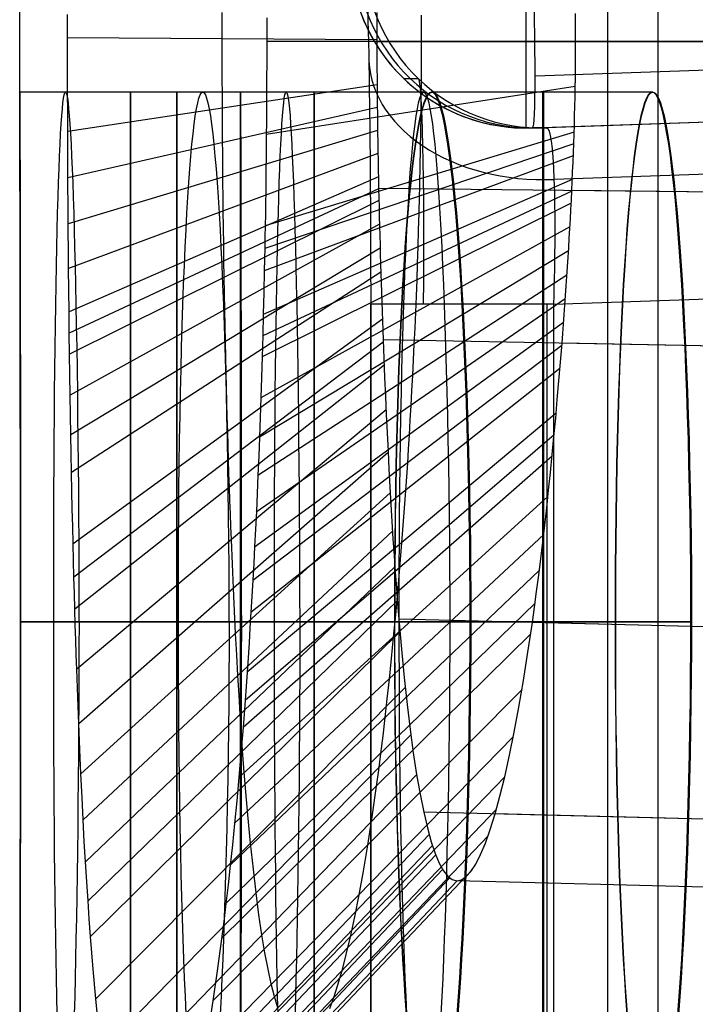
# Model space of a CAD drawing. Extents: x -64 to 57, y 4 to 161.
# Tile 151 of 256: x -64.436 to -63.671, y 142.337 to 143.452. Entities that reach past the tile are written whole.
import ezdxf

# ---------------------------------------------------------------- set-up
doc = ezdxf.new("R2010")
doc.units = 0
doc.layers.add('DEFAULT', color=7, linetype='CONTINUOUS')

msp = doc.modelspace()

# ---------------------------------------------------------------- linework, layer by layer
at = {"layer": 'DEFAULT', "color": 254}
for p, q in [((-63.7701, 132.4388, 38.1095), (-63.7701, 147.24, 38.1095)), ((-63.7135, 147.24, 38.2609), (-63.7135, 132.4388, 38.2608)), ((-62.0634, 143.4503, 50.6052), (-63.8527, 143.3878, 50.5427)), ((-63.8556, 143.3292, 50.6839), (-62.0618, 143.3918, 50.7465)), ((-62.0449, 143.3918, 51.8834), (-63.8393, 143.3292, 51.8207)), ((-64.0015, 143.3852, 50.6855), (-63.9852, 143.3852, 51.8232)), ((-62.0423, 143.3333, 52.0247), (-63.8312, 143.2709, 51.9622)), ((-63.8393, 143.3292, 51.8207), (-63.8556, 143.3292, 50.6839)), ((-63.8319, 143.1296, 52.0207), (-62.0412, 143.192, 52.0832)), ((-64.0388, 136.5493, 52.2206), (-64.0388, 143.1296, 52.2206)), ((-64.0388, 143.1296, 52.2245), (-64.0388, 136.5493, 52.2245)), ((-63.8388, 136.5493, 52.0206), (-63.8388, 143.1296, 52.0206)), ((-63.8319, 143.1296, 52.0207), (-63.8319, 136.5493, 52.0207))]:
    msp.add_line(p, q, dxfattribs=at)
at = {"layer": 'DEFAULT', "color": 1}
for p, q in [((-64.4363, 143.3697, 48.5875), (-64.4363, 146.5498, 48.5875)), ((-64.3821, 143.4444, 44.1374), (-64.3821, 143.4577, 44.1369)), ((-64.2069, 143.4498, 43.9561), (-64.2069, 143.4597, 43.9556)), ((-64.0317, 143.4599, 43.774), (-64.0317, 143.4496, 43.7748)), ((-63.9817, 143.457, 38.6769), (-63.9817, 143.4471, 38.6765)), ((-63.8068, 143.4481, 38.8714), (-63.8069, 143.4586, 38.8722)), ((-64.3821, 143.4311, 44.1376), (-64.3821, 143.4444, 44.1374)), ((-64.2069, 143.4399, 43.9564), (-64.2069, 143.4498, 43.9561)), ((-64.1566, 143.4538, 38.482), (-64.1566, 143.4405, 38.4816)), ((-64.0317, 143.4496, 43.7748), (-64.0317, 143.4393, 43.7753)), ((-63.9817, 143.4471, 38.6765), (-63.9817, 143.4371, 38.6762)), ((-63.8067, 143.4377, 38.8709), (-63.8068, 143.4481, 38.8714)), ((-64.2069, 143.4301, 43.9566), (-64.2069, 143.4399, 43.9564)), ((-64.1566, 143.4405, 38.4816), (-64.1566, 143.4272, 38.4815)), ((-64.0317, 143.4393, 43.7753), (-64.0318, 143.4291, 43.7755)), ((-63.9817, 143.4371, 38.6762), (-63.9817, 143.4272, 38.6761)), ((-63.8067, 143.4272, 38.8708), (-63.8067, 143.4377, 38.8709)), ((-64.0318, 143.4291, 43.7755), (-64.3821, 143.4311, 44.1376)), ((-64.3821, 143.4178, 44.1376), (-64.3821, 143.4311, 44.1376)), ((-64.0318, 143.4291, 43.7755), (-64.3237, 143.4307, 44.0773)), ((-64.2069, 143.4202, 43.9565), (-64.2069, 143.4301, 43.9566)), ((-63.8067, 143.4272, 38.8708), (-64.1566, 143.4272, 38.4815)), ((-64.1566, 143.4272, 38.4815), (-64.1566, 143.4139, 38.4816)), ((-64.0318, 143.4291, 43.7755), (-64.0318, 143.4272, 43.7755)), ((-64.0318, 143.4272, 43.7755), (-63.1742, 143.4272, 43.798)), ((-64.0318, 143.4272, 43.7755), (-64.0317, 143.4169, 43.7754)), ((-63.1742, 143.4272, 43.798), (-64.0318, 143.4272, 43.7755)), ((-63.9817, 143.4272, 38.6761), (-63.9817, 143.4173, 38.6762)), ((-63.1742, 143.4272, 38.8542), (-63.8067, 143.4272, 38.8708)), ((-63.8067, 143.4167, 38.8709), (-63.8067, 143.4272, 38.8708)), ((-64.3821, 143.4045, 44.1373), (-64.3821, 143.4178, 44.1376)), ((-64.2069, 143.4104, 43.9563), (-64.2069, 143.4202, 43.9565)), ((-64.2069, 143.4005, 43.9559), (-64.2069, 143.4104, 43.9563)), ((-64.1566, 143.4139, 38.4816), (-64.1566, 143.4006, 38.482)), ((-64.0317, 143.4169, 43.7754), (-64.0317, 143.4066, 43.7749)), ((-63.9817, 143.4173, 38.6762), (-63.9817, 143.4075, 38.6765)), ((-63.8068, 143.4063, 38.8714), (-63.8067, 143.4167, 38.8709)), ((-64.3821, 143.3912, 44.1367), (-64.3821, 143.4045, 44.1373)), ((-64.2069, 143.3907, 43.9553), (-64.2069, 143.4005, 43.9559)), ((-64.1566, 143.4006, 38.482), (-64.1567, 143.3874, 38.4826)), ((-64.0317, 143.4066, 43.7749), (-64.0317, 143.3963, 43.7741)), ((-63.9817, 143.4075, 38.6765), (-63.9817, 143.3976, 38.6769)), ((-63.8069, 143.3958, 38.8722), (-63.8068, 143.4063, 38.8714)), ((-64.382, 143.378, 44.1359), (-64.3821, 143.3912, 44.1367)), ((-64.2069, 143.3809, 43.9545), (-64.2069, 143.3907, 43.9553)), ((-64.0317, 143.3963, 43.7741), (-64.0316, 143.386, 43.773)), ((-63.9817, 143.3976, 38.6769), (-63.9818, 143.3878, 38.6776)), ((-63.9818, 143.3878, 38.6776), (-63.9818, 143.378, 38.6784)), ((-63.807, 143.3853, 38.8733), (-63.8069, 143.3958, 38.8722)), ((-64.382, 143.3647, 44.1348), (-64.382, 143.378, 44.1359)), ((-64.0316, 143.378, 43.772), (-64.3818, 143.3252, 44.1302)), ((-64.2068, 143.3711, 43.9536), (-64.2069, 143.3809, 43.9545)), ((-64.1567, 143.3874, 38.4826), (-64.1567, 143.3742, 38.4835)), ((-64.0316, 143.386, 43.773), (-64.0316, 143.3757, 43.7716)), ((-63.9818, 143.378, 38.6784), (-63.9819, 143.3683, 38.6794)), ((-63.8072, 143.3748, 38.8747), (-63.807, 143.3853, 38.8733)), ((-64.1863, 143.3698, 48.5924), (-64.4363, 143.3698, 48.5924)), ((-64.1344, 143.3698, 52.9424), (-64.3844, 143.3698, 52.9424)), ((-63.9788, 143.3698, 57.2924), (-64.2288, 143.3698, 57.2924)), ((-64.2068, 143.3613, 43.9525), (-64.2068, 143.3711, 43.9536)), ((-64.1863, 142.1698, 48.5875), (-64.1863, 143.3697, 48.5875)), ((-63.8071, 143.3759, 38.8745), (-64.157, 143.3217, 38.4893)), ((-64.1567, 143.3742, 38.4835), (-64.1568, 143.361, 38.4846)), ((-64.0316, 143.3757, 43.7716), (-64.0315, 143.3653, 43.7699)), ((-63.9819, 143.3683, 38.6794), (-63.982, 143.3585, 38.6806)), ((-63.72, 143.3698, 35.5424), (-63.97, 143.3698, 35.5424)), ((-63.7193, 143.3698, 61.6424), (-63.9693, 143.3698, 61.6424)), ((-63.8074, 143.3643, 38.8765), (-63.8072, 143.3748, 38.8747)), ((-64.3819, 143.3515, 44.1335), (-64.382, 143.3647, 44.1348)), ((-64.2068, 143.3516, 43.9511), (-64.2068, 143.3613, 43.9525)), ((-64.1568, 143.361, 38.4846), (-64.1568, 143.3479, 38.4859)), ((-64.0315, 143.3653, 43.7699), (-64.0314, 143.355, 43.7679)), ((-64.0314, 143.355, 43.7679), (-64.0312, 143.3446, 43.7655)), ((-63.982, 143.3585, 38.6806), (-63.9821, 143.3488, 38.6819)), ((-63.8076, 143.3538, 38.8785), (-63.8074, 143.3643, 38.8765)), ((-64.3819, 143.3383, 44.132), (-64.3819, 143.3515, 44.1335)), ((-64.0314, 143.3523, 43.7673), (-64.3816, 143.2727, 44.1207)), ((-64.2067, 143.3418, 43.9496), (-64.2068, 143.3516, 43.9511)), ((-64.1568, 143.3479, 38.4859), (-64.1569, 143.3348, 38.4875)), ((-64.0312, 143.3446, 43.7655), (-64.0311, 143.3342, 43.7628)), ((-63.9821, 143.3488, 38.6819), (-63.9822, 143.3391, 38.6835)), ((-63.8081, 143.3327, 38.8837), (-63.8079, 143.3432, 38.8809)), ((-63.8079, 143.3432, 38.8809), (-63.8076, 143.3538, 38.8785)), ((-64.3818, 143.3252, 44.1302), (-64.3819, 143.3383, 44.132)), ((-64.2066, 143.332, 43.948), (-64.2067, 143.3418, 43.9496)), ((-64.2066, 143.3223, 43.9461), (-64.2066, 143.332, 43.948)), ((-64.1569, 143.3348, 38.4875), (-64.157, 143.3217, 38.4893)), ((-64.0311, 143.3342, 43.7628), (-64.031, 143.3238, 43.7598)), ((-63.9822, 143.3391, 38.6835), (-63.9823, 143.3294, 38.6852)), ((-63.8085, 143.3221, 38.8868), (-63.8081, 143.3327, 38.8837)), ((-64.3818, 143.312, 44.1282), (-64.3818, 143.3252, 44.1302)), ((-64.031, 143.3263, 43.7606), (-64.3814, 143.2206, 44.1072)), ((-64.2065, 143.3125, 43.944), (-64.2066, 143.3223, 43.9461)), ((-63.8084, 143.3243, 38.8861), (-64.1583, 143.2183, 38.5124)), ((-64.157, 143.3217, 38.4893), (-64.1571, 143.3087, 38.4914)), ((-64.031, 143.3238, 43.7598), (-64.0308, 143.3134, 43.7565)), ((-63.9823, 143.3294, 38.6852), (-63.9825, 143.3197, 38.6871)), ((-63.8088, 143.3115, 38.8902), (-63.8085, 143.3221, 38.8868)), ((-64.3817, 143.2988, 44.1259), (-64.3818, 143.312, 44.1282)), ((-64.2064, 143.3027, 43.9418), (-64.2065, 143.3125, 43.944)), ((-63.8089, 143.3111, 38.8903), (-64.1588, 143.1928, 38.5205)), ((-64.0308, 143.3134, 43.7565), (-64.0306, 143.3029, 43.7528)), ((-63.9826, 143.31, 38.6891), (-63.9828, 143.3003, 38.6914)), ((-63.9825, 143.3197, 38.6871), (-63.9826, 143.31, 38.6891)), ((-63.8092, 143.3009, 38.8939), (-63.8088, 143.3115, 38.8902)), ((-64.3817, 143.2857, 44.1234), (-64.3817, 143.2988, 44.1259)), ((-64.0306, 143.3001, 43.7518), (-64.3809, 143.17, 44.0902)), ((-64.2064, 143.2929, 43.9393), (-64.2064, 143.3027, 43.9418)), ((-64.1571, 143.3087, 38.4914), (-64.1573, 143.2957, 38.4937)), ((-64.0306, 143.3029, 43.7528), (-64.0305, 143.2924, 43.7488)), ((-63.9828, 143.3003, 38.6914), (-63.983, 143.2906, 38.6938)), ((-63.8096, 143.2903, 38.898), (-63.8092, 143.3009, 38.8939)), ((-64.2063, 143.2832, 43.9367), (-64.2064, 143.2929, 43.9393)), ((-63.8094, 143.2977, 38.8951), (-64.1593, 143.1674, 38.5296)), ((-64.1573, 143.2957, 38.4937), (-64.1574, 143.2827, 38.4962)), ((-64.0305, 143.2924, 43.7488), (-64.0303, 143.2819, 43.7445)), ((-63.983, 143.2906, 38.6938), (-63.9832, 143.281, 38.6964)), ((-63.8101, 143.2796, 38.9024), (-63.8096, 143.2903, 38.898)), ((-64.3816, 143.2726, 44.1206), (-64.3817, 143.2857, 44.1234)), ((-64.2062, 143.2735, 43.9339), (-64.2063, 143.2832, 43.9367)), ((-64.1574, 143.2827, 38.4962), (-64.1576, 143.2697, 38.499)), ((-64.0303, 143.2819, 43.7445), (-64.03, 143.2713, 43.7398)), ((-63.9832, 143.281, 38.6964), (-63.9834, 143.2713, 38.6992)), ((-63.8106, 143.2689, 38.9072), (-63.8101, 143.2796, 38.9024)), ((-64.3816, 143.2595, 44.1177), (-64.3816, 143.2726, 44.1206)), ((-64.0301, 143.2736, 43.7409), (-64.3804, 143.1208, 44.0698)), ((-64.2061, 143.2638, 43.9309), (-64.2062, 143.2735, 43.9339)), ((-63.8105, 143.2709, 38.9062), (-64.1604, 143.1178, 38.5502)), ((-64.1576, 143.2697, 38.499), (-64.1577, 143.2568, 38.502)), ((-64.03, 143.2713, 43.7398), (-64.0298, 143.2607, 43.7348)), ((-63.9834, 143.2713, 38.6992), (-63.9836, 143.2616, 38.7022)), ((-63.8111, 143.2582, 38.9123), (-63.8106, 143.2689, 38.9072)), ((-64.3815, 143.2465, 44.1144), (-64.3816, 143.2595, 44.1177)), ((-64.0298, 143.2603, 43.7345), (-64.3802, 143.0968, 44.0585)), ((-64.206, 143.2542, 43.9278), (-64.2061, 143.2638, 43.9309)), ((-64.2058, 143.2351, 43.921), (-64.206, 143.2542, 43.9278)), ((-63.8112, 143.2574, 38.9126), (-64.161, 143.0937, 38.5617)), ((-64.1577, 143.2568, 38.502), (-64.1579, 143.2439, 38.5052)), ((-64.0298, 143.2607, 43.7348), (-64.0296, 143.2501, 43.7294)), ((-63.1742, 143.2509, 43.7549), (-64.0298, 143.2607, 43.7348)), ((-63.9836, 143.2616, 38.7022), (-63.9838, 143.2519, 38.7054)), ((-63.8116, 143.2475, 38.9177), (-63.8111, 143.2582, 38.9123)), ((-63.1742, 143.2509, 38.8973), (-63.8111, 143.2582, 38.9123)), ((-64.3814, 143.2335, 44.111), (-64.3815, 143.2465, 44.1144)), ((-64.0295, 143.247, 43.7277), (-64.3798, 143.073, 44.0463)), ((-63.8118, 143.244, 38.9195), (-64.1617, 143.07, 38.5739)), ((-64.1579, 143.2439, 38.5052), (-64.1581, 143.2311, 38.5087)), ((-64.0296, 143.2501, 43.7294), (-64.0293, 143.2394, 43.7237)), ((-63.9838, 143.2519, 38.7054), (-63.9843, 143.2325, 38.7123)), ((-63.8122, 143.2367, 38.9235), (-63.8116, 143.2475, 38.9177)), ((-64.3814, 143.2206, 44.1072), (-64.3814, 143.2335, 44.111)), ((-64.2055, 143.2161, 43.9135), (-64.2058, 143.2351, 43.921)), ((-64.0293, 143.2394, 43.7237), (-64.0291, 143.2288, 43.7176)), ((-63.9843, 143.2325, 38.7123), (-63.9849, 143.2134, 38.72)), ((-63.8127, 143.2259, 38.9297), (-63.8122, 143.2367, 38.9235)), ((-64.3813, 143.2079, 44.1033), (-64.3814, 143.2206, 44.1072)), ((-64.1581, 143.2311, 38.5087), (-64.1583, 143.2183, 38.5124)), ((-64.0291, 143.2288, 43.7176), (-64.0288, 143.2181, 43.7112)), ((-63.8133, 143.2151, 38.9362), (-63.8127, 143.2259, 38.9297)), ((-64.0288, 143.22, 43.7123), (-64.3792, 143.0265, 44.0197)), ((-64.2053, 143.1972, 43.9053), (-64.2055, 143.2161, 43.9135)), ((-63.8132, 143.2171, 38.935), (-64.1632, 143.0237, 38.6005)), ((-64.1583, 143.2183, 38.5124), (-64.1585, 143.2055, 38.5163)), ((-64.0288, 143.2181, 43.7112), (-64.0285, 143.2074, 43.7044)), ((-63.9849, 143.2134, 38.72), (-63.9854, 143.1944, 38.7282)), ((-63.814, 143.2043, 38.9431), (-63.8133, 143.2151, 38.9362)), ((-64.3812, 143.1952, 44.0992), (-64.3813, 143.2079, 44.1033)), ((-64.1585, 143.2055, 38.5163), (-64.1588, 143.1929, 38.5205)), ((-64.0285, 143.2074, 43.7044), (-64.0282, 143.1966, 43.6972)), ((-63.8146, 143.1935, 38.9503), (-63.814, 143.2043, 38.9431)), ((-64.3809, 143.17, 44.0902), (-64.3812, 143.1952, 44.0992)), ((-64.0281, 143.1929, 43.6946), (-64.3785, 142.9817, 43.9903)), ((-64.205, 143.1785, 43.8965), (-64.2053, 143.1972, 43.9053)), ((-63.8148, 143.1899, 38.9528), (-64.1648, 142.9788, 38.6299)), ((-64.1588, 143.1929, 38.5205), (-64.1593, 143.1677, 38.5295)), ((-64.0282, 143.1966, 43.6972), (-64.0279, 143.1859, 43.6897)), ((-63.9854, 143.1944, 38.7282), (-63.9861, 143.1756, 38.7372)), ((-63.8153, 143.1827, 38.9579), (-63.8146, 143.1935, 38.9503)), ((-64.2047, 143.16, 43.887), (-64.205, 143.1785, 43.8965)), ((-64.0279, 143.1859, 43.6897), (-64.0276, 143.1752, 43.6819)), ((-63.816, 143.1719, 38.9658), (-63.8153, 143.1827, 38.9579)), ((-64.3807, 143.1453, 44.0805), (-64.3809, 143.17, 44.0902)), ((-64.0273, 143.166, 43.6749), (-64.3777, 142.9388, 43.9588)), ((-64.1593, 143.1677, 38.5295), (-64.1598, 143.1428, 38.5394)), ((-64.0276, 143.1752, 43.6819), (-64.0273, 143.1644, 43.6737)), ((-63.9861, 143.1756, 38.7372), (-63.9867, 143.157, 38.7467)), ((-63.8167, 143.161, 38.9741), (-63.816, 143.1719, 38.9658)), ((-64.2044, 143.1416, 43.8769), (-64.2047, 143.16, 43.887)), ((-63.8166, 143.1626, 38.9729), (-64.1665, 142.9355, 38.6618)), ((-64.0273, 143.1644, 43.6737), (-64.0269, 143.1537, 43.6651)), ((-64.0269, 143.1537, 43.6651), (-64.0266, 143.1429, 43.6562)), ((-63.9867, 143.157, 38.7467), (-63.9874, 143.1386, 38.7569)), ((-63.8174, 143.1502, 38.9828), (-63.8167, 143.161, 38.9741)), ((-64.3804, 143.1209, 44.0699), (-64.3807, 143.1453, 44.0805)), ((-64.1598, 143.1428, 38.5394), (-64.1604, 143.1182, 38.5501)), ((-64.0266, 143.1429, 43.6562), (-64.0262, 143.1322, 43.6469)), ((-63.8181, 143.1394, 38.9918), (-63.8174, 143.1502, 38.9828)), ((-64.204, 143.1233, 43.866), (-64.2044, 143.1416, 43.8769)), ((-63.8184, 143.1355, 38.9951), (-64.1684, 142.894, 38.6959)), ((-64.0262, 143.1322, 43.6469), (-64.0259, 143.1214, 43.6372)), ((-63.9874, 143.1386, 38.7569), (-63.9882, 143.1204, 38.7677)), ((-63.8189, 143.1286, 39.0012), (-63.8181, 143.1394, 38.9918)), ((-64.3802, 143.0968, 44.0585), (-64.3804, 143.1209, 44.0699)), ((-64.2037, 143.1051, 43.8545), (-64.204, 143.1233, 43.866)), ((-64.0259, 143.1214, 43.6372), (-64.0255, 143.1107, 43.6272)), ((-63.9882, 143.1204, 38.7677), (-63.989, 143.1023, 38.7792)), ((-63.8197, 143.1178, 39.0109), (-63.8189, 143.1286, 39.0012)), ((-64.0256, 143.1127, 43.6291), (-64.3759, 142.8583, 43.8896)), ((-64.1604, 143.1182, 38.5501), (-64.161, 143.094, 38.5616)), ((-64.0255, 143.1107, 43.6272), (-64.0251, 143.1, 43.6168)), ((-63.8205, 143.107, 39.0211), (-63.8197, 143.1178, 39.0109)), ((-64.2033, 143.0873, 43.8425), (-64.2037, 143.1051, 43.8545)), ((-63.8204, 143.1088, 39.0193), (-64.1703, 142.8544, 38.7317)), ((-64.0251, 143.1, 43.6168), (-64.0247, 143.0893, 43.6061)), ((-63.989, 143.1023, 38.7792), (-63.9898, 143.0844, 38.7913)), ((-63.8213, 143.0962, 39.0315), (-63.8205, 143.107, 39.0211)), ((-64.3798, 143.073, 44.0463), (-64.3802, 143.0968, 44.0585)), ((-64.2029, 143.0697, 43.8299), (-64.2033, 143.0873, 43.8425)), ((-64.161, 143.094, 38.5616), (-64.1617, 143.0701, 38.5738)), ((-64.0247, 143.0893, 43.6061), (-64.0239, 143.0679, 43.5835)), ((-63.1742, 143.0734, 43.6217), (-64.0247, 143.0893, 43.6061)), ((-63.8221, 143.0855, 39.0423), (-63.8213, 143.0962, 39.0315)), ((-64.0246, 143.0865, 43.6032), (-64.3749, 142.8205, 43.8523)), ((-63.8224, 143.0826, 39.0453), (-64.1723, 142.8166, 38.7692)), ((-63.9898, 143.0844, 38.7913), (-63.9907, 143.0666, 38.8041)), ((-63.8239, 143.064, 39.0651), (-63.8221, 143.0855, 39.0423)), ((-63.1742, 143.0734, 39.0304), (-63.8221, 143.0855, 39.0423)), ((-64.3795, 143.0496, 44.0334), (-64.3798, 143.073, 44.0463)), ((-64.2025, 143.0524, 43.8168), (-64.2029, 143.0697, 43.8299)), ((-64.1617, 143.0701, 38.5738), (-64.1624, 143.0467, 38.5868)), ((-64.0239, 143.0679, 43.5835), (-64.023, 143.0467, 43.5595)), ((-63.9907, 143.0666, 38.8041), (-63.9915, 143.049, 38.8174)), ((-64.0236, 143.0606, 43.5755), (-64.3739, 142.7843, 43.8132)), ((-63.8245, 143.0568, 39.0731), (-64.1744, 142.7805, 38.8083)), ((-63.8256, 143.0428, 39.0893), (-63.8239, 143.064, 39.0651)), ((-64.3792, 143.0265, 44.0197), (-64.3795, 143.0496, 44.0334)), ((-64.2021, 143.0353, 43.8032), (-64.2025, 143.0524, 43.8168)), ((-64.1624, 143.0467, 38.5868), (-64.1632, 143.0237, 38.6005)), ((-64.023, 143.0467, 43.5595), (-64.0221, 143.0256, 43.5341)), ((-63.9915, 143.049, 38.8174), (-63.9925, 143.0318, 38.8312)), ((-63.8275, 143.0216, 39.1149), (-63.8256, 143.0428, 39.0893)), ((-64.2016, 143.0184, 43.7891), (-64.2021, 143.0353, 43.8032)), ((-63.9925, 143.0318, 38.8312), (-63.9934, 143.0148, 38.8455)), ((-64.3788, 143.0039, 44.0053), (-64.3792, 143.0265, 44.0197)), ((-64.1632, 143.0237, 38.6005), (-64.1639, 143.0011, 38.6148)), ((-64.0221, 143.0256, 43.5341), (-64.0212, 143.0046, 43.5072)), ((-63.8293, 143.0006, 39.1419), (-63.8275, 143.0216, 39.1149)), ((-64.0214, 143.0099, 43.5142), (-64.3717, 142.7162, 43.7307)), ((-64.2012, 143.0018, 43.7744), (-64.2016, 143.0184, 43.7891)), ((-63.9934, 143.0148, 38.8455), (-63.9943, 142.9981, 38.8603)), ((-64.3785, 142.9817, 43.9904), (-64.3788, 143.0039, 44.0053)), ((-64.2007, 142.9855, 43.7593), (-64.2012, 143.0018, 43.7744)), ((-63.8288, 143.0063, 39.1344), (-64.1788, 142.7127, 38.8906)), ((-64.1639, 143.0011, 38.6148), (-64.1648, 142.979, 38.6298)), ((-64.0212, 143.0046, 43.5072), (-64.0202, 142.9839, 43.479)), ((-63.9943, 142.9981, 38.8603), (-63.9953, 142.9816, 38.8755)), ((-63.8313, 142.9798, 39.1702), (-63.8293, 143.0006, 39.1419)), ((-64.3781, 142.96, 43.9748), (-64.3785, 142.9817, 43.9904)), ((-64.2002, 142.9694, 43.7438), (-64.2007, 142.9855, 43.7593)), ((-63.8311, 142.9817, 39.1676), (-64.1811, 142.6808, 38.9336)), ((-64.1648, 142.979, 38.6298), (-64.1656, 142.9573, 38.6453)), ((-64.0202, 142.9839, 43.479), (-64.0192, 142.9633, 43.4494)), ((-63.9953, 142.9816, 38.8755), (-63.9963, 142.9655, 38.8912)), ((-63.8333, 142.9593, 39.2), (-63.8313, 142.9798, 39.1702)), ((-64.1998, 142.9535, 43.7277), (-64.2002, 142.9694, 43.7438)), ((-63.9963, 142.9655, 38.8912), (-63.9973, 142.9496, 38.9073)), ((-64.3777, 142.9388, 43.9588), (-64.3781, 142.96, 43.9748)), ((-64.0191, 142.9616, 43.4469), (-64.3694, 142.6542, 43.6444)), ((-64.1993, 142.9379, 43.7113), (-64.1998, 142.9535, 43.7277)), ((-63.8334, 142.9576, 39.2024), (-64.1834, 142.6503, 38.9778)), ((-64.1656, 142.9573, 38.6453), (-64.1665, 142.936, 38.6614)), ((-64.0192, 142.9633, 43.4494), (-64.0181, 142.9429, 43.4185)), ((-63.8353, 142.9389, 39.231), (-63.8333, 142.9593, 39.2)), ((-64.0181, 142.9429, 43.4185), (-64.017, 142.9228, 43.3862)), ((-63.9973, 142.9496, 38.9073), (-63.9984, 142.934, 38.9238)), ((-64.3772, 142.918, 43.9422), (-64.3777, 142.9388, 43.9588)), ((-64.1987, 142.9225, 43.6944), (-64.1993, 142.9379, 43.7113)), ((-64.1665, 142.936, 38.6614), (-64.1674, 142.9151, 38.6781)), ((-63.9984, 142.934, 38.9238), (-63.9994, 142.9186, 38.9407)), ((-63.8374, 142.9188, 39.2634), (-63.8353, 142.9389, 39.231)), ((-64.1982, 142.9072, 43.677), (-64.1987, 142.9225, 43.6944)), ((-64.017, 142.9228, 43.3862), (-64.0159, 142.9029, 43.3527)), ((-64.3768, 142.8977, 43.9251), (-64.3772, 142.918, 43.9422)), ((-64.0166, 142.9158, 43.3747), (-64.367, 142.5976, 43.5549)), ((-63.8382, 142.9117, 39.2753), (-64.1882, 142.5934, 39.068)), ((-64.1674, 142.9151, 38.6781), (-64.1683, 142.8947, 38.6952)), ((-63.9994, 142.9186, 38.9407), (-64.0005, 142.9035, 38.958)), ((-63.8395, 142.8989, 39.2971), (-63.8374, 142.9188, 39.2634)), ((-64.3763, 142.8778, 43.9076), (-64.3768, 142.8977, 43.9251)), ((-64.1977, 142.8923, 43.6592), (-64.1982, 142.9072, 43.677)), ((-64.0159, 142.9029, 43.3527), (-64.0148, 142.8833, 43.3179)), ((-64.0005, 142.9035, 38.958), (-64.0016, 142.8886, 38.9758)), ((-63.8417, 142.8794, 39.3321), (-63.8395, 142.8989, 39.2971)), ((-64.1971, 142.8775, 43.641), (-64.1977, 142.8923, 43.6592)), ((-64.1683, 142.8947, 38.6952), (-64.1693, 142.8747, 38.7129)), ((-64.0016, 142.8886, 38.9758), (-64.0027, 142.8739, 38.994)), ((-64.3759, 142.8583, 43.8896), (-64.3763, 142.8778, 43.9076)), ((-64.1966, 142.8631, 43.6225), (-64.1971, 142.8775, 43.641)), ((-64.0148, 142.8833, 43.3179), (-64.0136, 142.864, 43.2818)), ((-63.8439, 142.8601, 39.3683), (-63.8417, 142.8794, 39.3321)), ((-64.0141, 142.8727, 43.2981), (-64.3644, 142.5457, 43.4627)), ((-63.8429, 142.8686, 39.3521), (-64.193, 142.5417, 39.1604)), ((-64.1693, 142.8747, 38.7129), (-64.1703, 142.8551, 38.7311)), ((-64.0136, 142.864, 43.2818), (-64.0123, 142.845, 43.2445)), ((-64.0027, 142.8739, 38.994), (-64.0038, 142.8595, 39.0125)), ((-64.3754, 142.8392, 43.8711), (-64.3759, 142.8583, 43.8896)), ((-64.1954, 142.835, 43.5846), (-64.1966, 142.8631, 43.6225)), ((-64.1703, 142.8551, 38.7311), (-64.1713, 142.8359, 38.7497)), ((-64.0038, 142.8595, 39.0125), (-64.0061, 142.8312, 39.0506)), ((-63.8462, 142.8412, 39.4057), (-63.8439, 142.8601, 39.3683)), ((-64.0123, 142.845, 43.2445), (-64.011, 142.8264, 43.2059)), ((-64.3749, 142.8205, 43.8522), (-64.3754, 142.8392, 43.8711)), ((-64.0114, 142.8321, 43.2179), (-64.3617, 142.498, 43.368)), ((-64.1943, 142.8079, 43.5457), (-64.1954, 142.835, 43.5846)), ((-64.1713, 142.8359, 38.7497), (-64.1723, 142.8171, 38.7687)), ((-64.0061, 142.8312, 39.0506), (-64.0084, 142.8039, 39.0901)), ((-63.8485, 142.8226, 39.4444), (-63.8462, 142.8412, 39.4057)), ((-64.3744, 142.8021, 43.8328), (-64.3749, 142.8205, 43.8522)), ((-63.8478, 142.8284, 39.432), (-64.1978, 142.4943, 39.2547)), ((-64.011, 142.8264, 43.2059), (-64.0097, 142.8081, 43.1662)), ((-63.8509, 142.8043, 39.4842), (-63.8485, 142.8226, 39.4444)), ((-64.193, 142.7818, 43.5057), (-64.1943, 142.8079, 43.5457)), ((-64.1723, 142.8171, 38.7687), (-64.1733, 142.7987, 38.7882)), ((-64.0097, 142.8081, 43.1662), (-64.0083, 142.7902, 43.1253)), ((-64.3739, 142.7842, 43.8131), (-64.3744, 142.8021, 43.8328)), ((-64.1733, 142.7987, 38.7882), (-64.1744, 142.7807, 38.808)), ((-64.0084, 142.8039, 39.0901), (-64.0108, 142.7777, 39.1305)), ((-63.8533, 142.7865, 39.5252), (-63.8509, 142.8043, 39.4842)), ((-64.0086, 142.7941, 43.1344), (-64.3589, 142.454, 43.2711)), ((-63.8527, 142.7909, 39.5148), (-64.2027, 142.4509, 39.3507)), ((-64.0083, 142.7902, 43.1253), (-64.0069, 142.7727, 43.0832)), ((-63.8557, 142.769, 39.5673), (-63.8533, 142.7865, 39.5252)), ((-64.3734, 142.7666, 43.793), (-64.3739, 142.7842, 43.8131)), ((-64.1918, 142.7567, 43.4648), (-64.193, 142.7818, 43.5057)), ((-64.1744, 142.7807, 38.808), (-64.1755, 142.7631, 38.8282)), ((-64.0108, 142.7777, 39.1305), (-64.0132, 142.7525, 39.1717)), ((-64.4353, 142.7698, 47.9924), (-64.1853, 142.7698, 47.9924)), ((-64.1853, 142.7698, 49.1924), (-64.4353, 142.7698, 49.1924)), ((-64.3977, 142.7698, 52.3424), (-64.1477, 142.7698, 52.3424)), ((-64.3728, 142.7494, 43.7725), (-64.3734, 142.7666, 43.793)), ((-64.1191, 142.7698, 53.5424), (-64.3691, 142.7698, 53.5424)), ((-64.2565, 142.7698, 56.6924), (-64.0065, 142.7698, 56.6924)), ((-63.9492, 142.7698, 57.8924), (-64.1992, 142.7698, 57.8924)), ((-63.762, 142.7698, 36.1424), (-64.012, 142.7698, 36.1424)), ((-64.0113, 142.7698, 61.0424), (-63.7613, 142.7698, 61.0424)), ((-64.0069, 142.7727, 43.0832), (-64.004, 142.7389, 42.9958)), ((-63.1742, 142.7525, 43.0916), (-64.0069, 142.7727, 43.0834)), ((-63.9261, 142.7698, 34.9424), (-63.6761, 142.7698, 34.9424)), ((-63.6754, 142.7698, 62.2424), (-63.9254, 142.7698, 62.2424)), ((-63.8607, 142.7354, 39.655), (-63.8557, 142.769, 39.5673)), ((-63.1742, 142.7525, 39.5606), (-63.8557, 142.7691, 39.5673)), ((-64.0057, 142.7587, 43.0482), (-64.356, 142.4136, 43.1725)), ((-63.8576, 142.7561, 39.6), (-64.2076, 142.4111, 39.4483)), ((-64.1905, 142.7325, 43.423), (-64.1918, 142.7567, 43.4648)), ((-64.1755, 142.7631, 38.8282), (-64.1766, 142.7459, 38.8487)), ((-64.0132, 142.7525, 39.1717), (-64.0155, 142.7284, 39.2136)), ((-64.3723, 142.7326, 43.7518), (-64.3728, 142.7494, 43.7725)), ((-64.1766, 142.7459, 38.8487), (-64.1777, 142.7291, 38.8695)), ((-64.3717, 142.7162, 43.7307), (-64.3723, 142.7326, 43.7518)), ((-64.1892, 142.7092, 43.3804), (-64.1905, 142.7325, 43.423)), ((-64.004, 142.7389, 42.9958), (-64.0009, 142.7067, 42.9041)), ((-63.8657, 142.7034, 39.7468), (-63.8607, 142.7354, 39.655)), ((-64.1777, 142.7291, 38.8695), (-64.1788, 142.7127, 38.8906)), ((-64.0155, 142.7284, 39.2136), (-64.018, 142.7051, 39.2563)), ((-64.3706, 142.6845, 43.688), (-64.3717, 142.7162, 43.7307)), ((-64.1879, 142.6867, 43.337), (-64.1892, 142.7092, 43.3804)), ((-64.1788, 142.7127, 38.8906), (-64.1811, 142.6808, 38.9336)), ((-64.018, 142.7051, 39.2563), (-64.0204, 142.6828, 39.2995)), ((-64.0009, 142.7067, 42.9041), (-63.9976, 142.6764, 42.8085)), ((-63.8709, 142.6733, 39.8426), (-63.8657, 142.7034, 39.7468)), ((-63.9997, 142.6956, 42.8702), (-64.35, 142.3429, 42.9728)), ((-63.8674, 142.6934, 39.7775), (-64.2175, 142.3408, 39.6474)), ((-64.1866, 142.665, 43.293), (-64.1879, 142.6867, 43.337)), ((-64.3694, 142.6542, 43.6444), (-64.3706, 142.6845, 43.688)), ((-64.1811, 142.6808, 38.9336), (-64.1834, 142.6503, 38.9777)), ((-64.0204, 142.6828, 39.2995), (-64.0228, 142.6614, 39.3434)), ((-63.9976, 142.6764, 42.8085), (-63.9942, 142.648, 42.7091)), ((-64.1852, 142.6441, 43.2482), (-64.1866, 142.665, 43.293)), ((-63.8762, 142.6451, 39.9421), (-63.8709, 142.6733, 39.8426)), ((-64.3682, 142.6253, 43.6), (-64.3694, 142.6542, 43.6444)), ((-64.0228, 142.6614, 39.3434), (-64.0252, 142.6407, 39.3878)), ((-63.9934, 142.6419, 42.6864), (-64.3437, 142.2838, 42.7703)), ((-64.1834, 142.6503, 38.9777), (-64.1858, 142.6212, 39.0226)), ((-64.1838, 142.624, 43.2028), (-64.1852, 142.6441, 43.2482)), ((-64.0252, 142.6407, 39.3878), (-64.0277, 142.6209, 39.4328)), ((-63.9942, 142.648, 42.7091), (-63.9906, 142.6215, 42.6063)), ((-63.8815, 142.6188, 40.045), (-63.8762, 142.6451, 39.9421)), ((-63.8773, 142.6396, 39.9625), (-64.2273, 142.2816, 39.8512)), ((-64.367, 142.5976, 43.5549), (-64.3682, 142.6253, 43.6)), ((-64.1858, 142.6212, 39.0226), (-64.1882, 142.5934, 39.068)), ((-64.1823, 142.6047, 43.1568), (-64.1838, 142.624, 43.2028)), ((-64.0277, 142.6209, 39.4328), (-64.0301, 142.6019, 39.4782)), ((-63.9906, 142.6215, 42.6063), (-63.9868, 142.597, 42.5004)), ((-63.887, 142.5945, 40.151), (-63.8815, 142.6188, 40.045)), ((-64.3657, 142.5711, 43.5091), (-64.367, 142.5976, 43.5549)), ((-63.9868, 142.5966, 42.4983), (-64.337, 142.2346, 42.5654)), ((-64.1809, 142.5861, 43.1104), (-64.1823, 142.6047, 43.1568)), ((-64.0301, 142.6019, 39.4782), (-64.0326, 142.5836, 39.5241)), ((-63.9868, 142.597, 42.5004), (-63.9829, 142.5747, 42.3914)), ((-63.887, 142.5943, 40.1521), (-64.2371, 142.2323, 40.0577)), ((-64.1882, 142.5934, 39.068), (-64.1905, 142.567, 39.114)), ((-64.1779, 142.5513, 43.0165), (-64.1809, 142.5861, 43.1104)), ((-63.8924, 142.5724, 40.26), (-63.887, 142.5945, 40.151)), ((-64.0326, 142.5836, 39.5241), (-64.0375, 142.549, 39.6174)), ((-63.9829, 142.5747, 42.3914), (-63.9788, 142.5545, 42.2799)), ((-64.3644, 142.5457, 43.4627), (-64.3657, 142.5711, 43.5091)), ((-64.1905, 142.567, 39.114), (-64.193, 142.5416, 39.1604)), ((-63.8979, 142.5524, 40.3717), (-63.8924, 142.5724, 40.26)), ((-63.8966, 142.5572, 40.3437), (-64.2467, 142.1923, 40.2648)), ((-63.1742, 142.5338, 42.2836), (-63.9789, 142.5545, 42.2801)), ((-63.9788, 142.5545, 42.2799), (-63.9746, 142.5366, 42.1659)), ((-63.9034, 142.5348, 40.4857), (-63.8979, 142.5524, 40.3717)), ((-63.1742, 142.5338, 40.3686), (-63.8979, 142.5524, 40.3717)), ((-64.3631, 142.5213, 43.4156), (-64.3644, 142.5457, 43.4627)), ((-64.193, 142.5416, 39.1604), (-64.1954, 142.5175, 39.2074)), ((-64.1749, 142.5193, 42.9215), (-64.1779, 142.5513, 43.0165)), ((-64.0375, 142.549, 39.6174), (-64.0424, 142.5171, 39.7124)), ((-63.9746, 142.5366, 42.1659), (-63.9702, 142.5209, 42.0498)), ((-63.9089, 142.5194, 40.6019), (-63.9034, 142.5348, 40.4857)), ((-64.3617, 142.498, 43.368), (-64.3631, 142.5213, 43.4156)), ((-63.9726, 142.529, 42.1122), (-64.3228, 142.1619, 42.1495)), ((-63.9059, 142.5277, 40.5371), (-64.256, 142.1606, 40.4724)), ((-64.1717, 142.4899, 42.8254), (-64.1749, 142.5193, 42.9215)), ((-63.9702, 142.5209, 42.0498), (-63.9657, 142.5076, 41.9319)), ((-63.9144, 142.5063, 40.7198), (-63.9089, 142.5194, 40.6019)), ((-63.9689, 142.5166, 42.0139), (-64.3191, 142.1487, 42.0444)), ((-64.1954, 142.5175, 39.2074), (-64.1978, 142.4943, 39.2547)), ((-64.0424, 142.5171, 39.7124), (-64.0474, 142.4877, 39.809)), ((-63.9657, 142.5076, 41.9319), (-63.9611, 142.4966, 41.8125)), ((-64.3603, 142.4755, 43.3199), (-64.3617, 142.498, 43.368)), ((-63.9651, 142.5059, 41.915), (-64.3153, 142.1373, 41.9389)), ((-63.9611, 142.4966, 41.8125), (-63.9563, 142.488, 41.6919)), ((-63.9199, 142.4956, 40.8392), (-63.9144, 142.5063, 40.7198)), ((-63.9573, 142.4896, 41.717), (-64.3075, 142.12, 41.728)), ((-63.9239, 142.4892, 40.9278), (-64.274, 142.1196, 40.8891)), ((-64.1978, 142.4943, 39.2547), (-64.2002, 142.4721, 39.3025)), ((-64.1685, 142.4628, 42.7283), (-64.1717, 142.4899, 42.8254)), ((-64.0474, 142.4877, 39.809), (-64.0523, 142.4606, 39.9069)), ((-63.9563, 142.488, 41.6919), (-63.9514, 142.4818, 41.5704)), ((-63.9307, 142.4813, 41.0814), (-63.9253, 142.4872, 40.9599)), ((-63.9253, 142.4872, 40.9599), (-63.9199, 142.4956, 40.8392)), ((-64.3589, 142.454, 43.2712), (-64.3603, 142.4755, 43.3199)), ((-63.9493, 142.4799, 41.5191), (-64.2995, 142.1097, 41.5176)), ((-63.941, 142.4766, 41.3215), (-64.2912, 142.1062, 41.3077)), ((-63.9514, 142.4818, 41.5704), (-63.9464, 142.478, 41.4483)), ((-63.9464, 142.478, 41.4483), (-63.9412, 142.4766, 41.3259)), ((-63.9412, 142.4766, 41.3259), (-63.936, 142.4777, 41.2035)), ((-63.1742, 142.4566, 41.3261), (-63.9412, 142.4766, 41.3261)), ((-63.936, 142.4777, 41.2035), (-63.9307, 142.4813, 41.0814)), ((-64.2002, 142.4721, 39.3025), (-64.2027, 142.4509, 39.3507)), ((-64.1653, 142.4381, 42.6305), (-64.1685, 142.4628, 42.7283)), ((-64.3575, 142.4334, 43.2222), (-64.3589, 142.454, 43.2712)), ((-64.0523, 142.4606, 39.9069), (-64.0572, 142.4358, 40.0057)), ((-64.2027, 142.4509, 39.3507), (-64.2051, 142.4305, 39.3993)), ((-64.356, 142.4137, 43.1728), (-64.3575, 142.4334, 43.2222)), ((-64.2051, 142.4305, 39.3993), (-64.2076, 142.411, 39.4483)), ((-64.1619, 142.4156, 42.5318), (-64.1653, 142.4381, 42.6305)), ((-64.0572, 142.4358, 40.0057), (-64.0621, 142.4133, 40.1049)), ((-64.3531, 142.3767, 43.0732), (-64.356, 142.4137, 43.1728)), ((-64.2076, 142.411, 39.4483), (-64.2125, 142.3745, 39.5472)), ((-64.1585, 142.3951, 42.4325), (-64.1619, 142.4156, 42.5318)), ((-64.0621, 142.4133, 40.1049), (-64.0669, 142.393, 40.2044)), ((-64.155, 142.3766, 42.3326), (-64.1585, 142.3951, 42.4325)), ((-64.0669, 142.393, 40.2044), (-64.0716, 142.3747, 40.3043)), ((-64.35, 142.3429, 42.9728), (-64.3531, 142.3767, 43.0732)), ((-64.2125, 142.3745, 39.5472), (-64.2175, 142.3408, 39.6474)), ((-64.1514, 142.3601, 42.232), (-64.155, 142.3766, 42.3326)), ((-64.0716, 142.3747, 40.3043), (-64.0763, 142.3585, 40.4044)), ((-64.1477, 142.3455, 42.1309), (-64.1514, 142.3601, 42.232)), ((-64.0763, 142.3585, 40.4044), (-64.0809, 142.3441, 40.5047)), ((-64.3469, 142.312, 42.8718), (-64.35, 142.3429, 42.9728)), ((-64.2175, 142.3408, 39.6474), (-64.2224, 142.3099, 39.7488)), ((-64.144, 142.3327, 42.0291), (-64.1477, 142.3455, 42.1309)), ((-64.0809, 142.3441, 40.5047), (-64.0855, 142.3316, 40.6054))]:
    msp.add_line(p, q, dxfattribs=at)
at = {"layer": 'DEFAULT', "color": 1, "extrusion": (0.996081, -2.45895e-05, -0.088445)}
msp.add_arc((140.4456, -436.7116, -69.1987), 496.5558, 88.891775, 94.572177, dxfattribs=at)
at = {"layer": 'DEFAULT', "color": 1, "extrusion": (0.996074, -2.21132e-05, 0.088527)}
msp.add_arc((140.1505, 523.6608, -60.6006), 486.7139, 265.370039, 271.165401, dxfattribs=at)
at = {"layer": 'DEFAULT', "color": 254, "extrusion": (0.011238, -3.90113e-06, 0.999937)}
msp.add_arc((-64.4281, 143.5292, 49.9625), 0.2, 180, 272.0002, dxfattribs=at)
at = {"layer": 'DEFAULT', "color": 254}
msp.add_arc((-63.8626, 143.5291, 50.684), 0.2, 180, 269.9749, dxfattribs=at)
at = {"layer": 'DEFAULT', "color": 254, "extrusion": (0.014358, -4.98535e-06, 0.999897)}
msp.add_arc((-64.5846, 143.5293, 50.3296), 0.2, 180, 272.0002, dxfattribs=at)
at = {"layer": 'DEFAULT', "color": 254, "extrusion": (0.999837, 0.000549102, -0.018026)}
msp.add_arc((143.1645, 50.6634, -64.8912), 0.3997, 359.9237, 89.9658, dxfattribs=at)
at = {"layer": 'DEFAULT', "color": 254, "extrusion": (0.017477, -6.06972e-06, 0.999847)}
msp.add_arc((143.5069, 64.792, 50.6962), 0.2, 90.0199, 182.0201, dxfattribs=at)
at = {"layer": 'DEFAULT', "color": 254, "extrusion": (1, 0, 0)}
msp.add_arc((143.5291, 50.684, -63.8626), 0.2, 180.0003, 270, dxfattribs=at)
at = {"layer": 'DEFAULT', "color": 254, "extrusion": (0.998783, 0.034864, 0.034878)}
msp.add_arc((145.6696, 52.7046, -57.013), 0.2, 180.0227, 269.9302, dxfattribs=at)
at = {"layer": 'DEFAULT', "color": 254, "extrusion": (0.013459, -0.706895, 0.70719)}
msp.add_arc((-61.0995, 139.0991, -65.3894), 0.2, 178.4578, 272.0552, dxfattribs=at)
at = {"layer": 'DEFAULT', "color": 254, "extrusion": (0.99941, -0.009485, -0.033023)}
msp.add_arc((142.5134, 49.634, -67.0188), 0.2582, 0.6995, 89.4292, dxfattribs=at)
at = {"layer": 'DEFAULT', "color": 1, "extrusion": (0.999999, 0.000827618, -0.00083488)}
for centre in [(142.823, 48.5387, -64.3582), (142.8228, 48.5389, -64.1082)]:
    msp.add_arc(centre, 0.6, 359.5295, 90, dxfattribs=at)
at = {"layer": 'DEFAULT', "color": 1, "extrusion": (0.999999, 0.00083293, -0.000829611)}
msp.add_arc((142.8234, 48.539, -64.3571), 0.6, 359.5295, 90, dxfattribs=at)
at = {"layer": 'DEFAULT', "color": 1, "extrusion": (0.999999, 0.000814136, 0.000807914)}
for centre in [(142.8222, 48.6444, -64.2803), (142.822, 48.6442, -64.0303)]:
    msp.add_arc(centre, 0.6, 270, 359.5294, dxfattribs=at)
at = {"layer": 'DEFAULT', "color": 1, "extrusion": (0.999999, 0.000813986, 0.000808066)}
msp.add_arc((142.8222, 48.6444, -64.2803), 0.6, 270, 359.5294, dxfattribs=at)
at = {"layer": 'DEFAULT', "color": 1, "extrusion": (0.999715, 0.001643, -0.023833)}
for centre, start in [((142.8752, 51.3985, -65.3923), 270.0184), ((142.8752, 51.3985, -65.3923), 270.0184), ((142.8748, 51.4044, -65.1424), 270.0185), ((142.8748, 51.4044, -65.1424), 270.0184)]:
    msp.add_arc(centre, 0.6002, start, 89.986, dxfattribs=at)
at = {"layer": 'DEFAULT', "color": 1, "extrusion": (1, 0, 0)}
for centre, start, end in [((142.7698, 48.5924, -64.3108), 270, 90), ((142.7698, 52.9424, -64.2584), 270, 90), ((142.7698, 57.2924, -64.1028), 270, 90), ((142.7698, 35.5424, -63.844), 270, 90), ((142.7698, 61.6424, -63.8433), 270, 90), ((142.7698, 48.5924, -64.3108), 90, 270), ((142.7698, 52.9424, -64.2584), 90, 270), ((142.7698, 57.2924, -64.1028), 90, 270), ((142.7698, 35.5424, -63.844), 90, 270), ((142.7698, 61.6424, -63.8433), 90, 270)]:
    msp.add_arc(centre, 0.6, start, end, dxfattribs=at)
at = {"layer": 'DEFAULT', "color": 1, "extrusion": (0.998863, 0.001646, -0.047639)}
for centre in [(142.8747, 54.1788, -66.6493), (142.8747, 54.1788, -66.6493), (142.8743, 54.1907, -66.3995), (142.8743, 54.1907, -66.3995)]:
    msp.add_arc(centre, 0.6007, 270.0695, 89.9395, dxfattribs=at)
at = {"layer": 'DEFAULT', "color": 1, "extrusion": (0.999999, 0.000830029, -0.000832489)}
msp.add_arc((142.823, 48.5391, -64.1077), 0.6, 359.5295, 90, dxfattribs=at)
at = {"layer": 'DEFAULT', "color": 1, "extrusion": (0.999999, 0.000813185, 0.000808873)}
msp.add_arc((142.8219, 48.6442, -64.0304), 0.6, 270, 359.5294, dxfattribs=at)
at = {"layer": 'DEFAULT', "color": 1, "extrusion": (0.997447, 0.00165, 0.071391)}
for centre, start in [((142.8739, 40.0017, -61.0327), 270.1395), ((142.8739, 40.0017, -61.0327), 270.1396), ((142.8735, 39.9838, -60.7834), 270.1395), ((142.8735, 39.9838, -60.7834), 270.1395)]:
    msp.add_arc(centre, 0.6015, start, 89.8469, dxfattribs=at)
at = {"layer": 'DEFAULT', "color": 1, "extrusion": (0.997443, 0.00165, -0.071445)}
for centre, end in [((142.8739, 56.9315, -67.9732), 89.8602), ((142.8739, 56.9315, -67.9732), 89.8603), ((142.8735, 56.9494, -67.7239), 89.8602), ((142.8735, 56.9494, -67.7239), 89.8602)]:
    msp.add_arc(centre, 0.6015, 270.1533, end, dxfattribs=at)
at = {"layer": 'DEFAULT', "color": 254, "extrusion": (0.996954, -0.033491, -0.070442)}
msp.add_arc((140.9059, 46.86, -72.0954), 0.1991, 359.5794, 90.0607, dxfattribs=at)
at = {"layer": 'DEFAULT', "color": 254, "extrusion": (2.84217e-13, 1, 1.49457e-13)}
msp.add_arc((63.8388, 52.2206, 143.1296), 0.2, 268, 0, dxfattribs=at)
at = {"layer": 'DEFAULT', "color": 254, "extrusion": (0, 1, 0)}
msp.add_arc((63.8388, 52.2206, 143.1296), 0.2, 0, 1.1271, dxfattribs=at)
at = {"layer": 'DEFAULT', "color": 1, "extrusion": (0.999999, -0.000814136, 0.000807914)}
msp.add_arc((142.7173, 48.6445, -64.5127), 0.6, 180.4706, 270, dxfattribs=at)
at = {"layer": 'DEFAULT', "color": 1, "extrusion": (0.999999, -0.000827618, -0.00083488)}
for centre in [(142.7164, 48.5385, -64.5945), (142.7166, 48.5387, -64.3445)]:
    msp.add_arc(centre, 0.6, 90, 180.4705, dxfattribs=at)
at = {"layer": 'DEFAULT', "color": 1, "extrusion": (0.999999, -0.00081387, 0.000808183)}
msp.add_arc((142.7173, 48.6446, -64.5127), 0.6, 180.4706, 270, dxfattribs=at)
at = {"layer": 'DEFAULT', "color": 1, "extrusion": (0.999999, -0.000832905, -0.000829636)}
msp.add_arc((142.7161, 48.5388, -64.595), 0.6, 90, 180.4704, dxfattribs=at)
at = {"layer": 'DEFAULT', "color": 1, "extrusion": (0.999715, -0.001643, -0.023833)}
for centre, end in [((142.664, 51.3873, -65.8614), 269.9816), ((142.664, 51.3873, -65.8614), 269.9815), ((142.6644, 51.3933, -65.6114), 269.9816), ((142.6644, 51.3933, -65.6114), 269.9816)]:
    msp.add_arc(centre, 0.6002, 90.014, end, dxfattribs=at)
at = {"layer": 'DEFAULT', "color": 1, "extrusion": (0.998863, -0.001646, -0.047639)}
for centre in [(142.6644, 54.1564, -67.1191), (142.6644, 54.1564, -67.1191), (142.6649, 54.1683, -66.8694), (142.6649, 54.1683, -66.8694)]:
    msp.add_arc(centre, 0.6007, 90.0605, 269.9305, dxfattribs=at)
at = {"layer": 'DEFAULT', "color": 1, "extrusion": (0.999999, -0.000811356, 0.000810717)}
msp.add_arc((142.7176, 48.6445, -64.2622), 0.6, 180.4706, 270, dxfattribs=at)
at = {"layer": 'DEFAULT', "color": 1, "extrusion": (0.999999, -0.000827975, -0.000834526)}
msp.add_arc((142.7166, 48.5387, -64.3445), 0.6, 90, 180.4704, dxfattribs=at)
at = {"layer": 'DEFAULT', "color": 1, "extrusion": (0, 1, 0)}
for centre, start, end in [((-118.542, 48.5876, 142.7698), 359.813384, 359.999974), ((-118.542, 48.5874, 142.7698), 0.000026, 0.189706), ((-118.542, 48.5874, 142.7698), 1.177494, 1.55387), ((-118.542, 48.5874, 142.7698), 2.542219, 2.918916), ((-118.542, 48.5876, 142.7698), 355.717476, 356.094708), ((-118.542, 48.5874, 142.7698), 3.908389, 4.285623)]:
    msp.add_arc(centre, 182.7283, start, end, dxfattribs=at)
at = {"layer": 'DEFAULT', "color": 1, "extrusion": (0.997447, -0.00165, 0.071391)}
for centre, end in [((142.6653, 40.0354, -61.5039), 269.8605), ((142.6653, 40.0354, -61.5039), 269.8605), ((142.6657, 40.0176, -61.2546), 269.8604), ((142.6657, 40.0176, -61.2546), 269.8605)]:
    msp.add_arc(centre, 0.6015, 90.1531, end, dxfattribs=at)
at = {"layer": 'DEFAULT', "color": 1, "extrusion": (0.997443, -0.00165, -0.071445)}
for centre, start in [((142.6653, 56.8978, -68.4444), 90.1398), ((142.6653, 56.8978, -68.4444), 90.1398), ((142.6657, 56.9156, -68.1951), 90.1397), ((142.6657, 56.9156, -68.1951), 90.1398)]:
    msp.add_arc(centre, 0.6015, start, 269.8467, dxfattribs=at)

doc.saveas('drawing.dxf')
